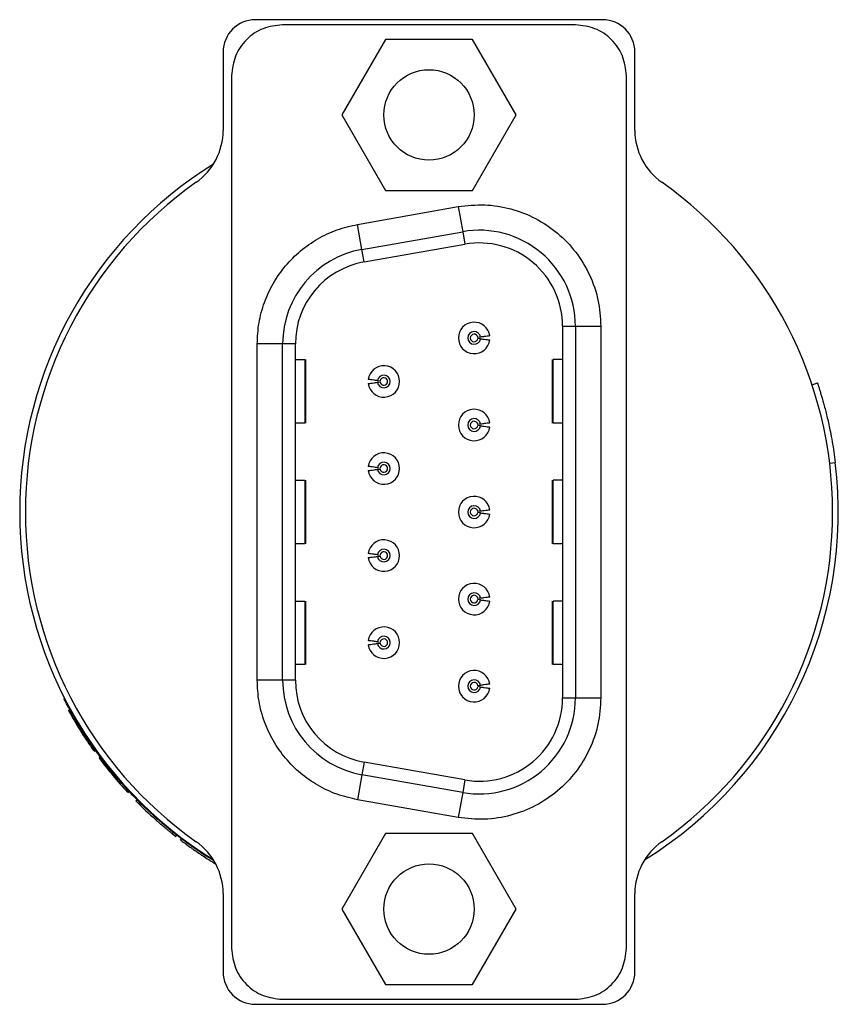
# Model space of a CAD drawing. Header units: inches. Extents: x 3.16 to 12.52, y 1.38 to 9.55.
# Tile 4 of 7: x 7.79 to 8.29, y 8.49 to 9.1. Entities that reach past the tile are written whole.
import ezdxf

# ---------------------------------------------------------------- set-up
doc = ezdxf.new("R2010")
doc.units = ezdxf.units.IN
doc.header["$MEASUREMENT"] = 0

msp = doc.modelspace()

# ---------------------------------------------------------------- linework, layer by layer
at = {"color": 7, "linetype": 'Continuous', "lineweight": 25}
for p, q in [((8.14687, 9.09994), (7.93187, 9.09994)), ((8.13012, 9.09678), (7.94862, 9.09678)), ((8.01238, 9.08769), (7.98539, 9.04094)), ((8.06636, 9.08769), (8.01238, 9.08769)), ((8.09335, 9.04094), (8.06636, 9.08769)), ((7.91187, 9.07994), (7.91187, 9.03135)), ((8.16687, 9.03135), (8.16687, 9.07994)), ((7.91713, 9.06528), (7.91713, 8.52453)), ((8.16162, 8.52453), (8.16162, 9.06528)), ((7.98539, 9.04094), (8.01238, 8.99419)), ((8.06636, 8.99419), (8.09335, 9.04094)), ((8.01238, 8.99419), (8.06636, 8.99419)), ((7.99511, 8.97311), (8.05751, 8.98412)), ((8.05751, 8.98412), (8.06025, 8.96861)), ((7.99785, 8.95761), (7.99511, 8.97311)), ((7.99785, 8.95761), (8.06025, 8.96861)), ((8.06025, 8.96861), (8.06162, 8.96085)), ((7.99922, 8.94985), (7.99785, 8.95761)), ((7.99922, 8.94985), (8.06162, 8.96085)), ((8.12215, 8.91006), (8.13002, 8.91006)), ((8.12215, 8.91006), (8.12215, 8.67975)), ((8.13002, 8.91006), (8.13002, 8.67975)), ((8.13002, 8.91006), (8.14577, 8.91006)), ((8.14577, 8.91006), (8.14577, 8.67975)), ((8.07123, 8.90329), (8.06965, 8.90309)), ((8.07123, 8.90227), (8.06965, 8.90247)), ((7.94872, 8.89906), (7.93297, 8.89906)), ((7.93297, 8.69075), (7.93297, 8.89906)), ((7.9566, 8.89906), (7.94872, 8.89906)), ((7.94872, 8.69075), (7.94872, 8.89906)), ((7.9566, 8.69075), (7.9566, 8.89906)), ((7.9566, 8.88939), (7.96256, 8.88939)), ((7.96256, 8.88939), (7.96256, 8.85002)), ((7.96309, 8.85002), (7.96309, 8.88939)), ((8.11565, 8.88939), (8.11565, 8.85002)), ((8.12215, 8.88939), (8.11619, 8.88939)), ((8.11619, 8.85002), (8.11619, 8.88939)), ((8.00752, 8.87633), (8.00909, 8.87612)), ((8.00752, 8.8753), (8.00909, 8.87551)), ((8.2766, 8.87381), (8.27993, 8.87492)), ((7.96256, 8.85002), (7.9566, 8.85002)), ((8.07123, 8.84936), (8.06965, 8.84915)), ((8.07123, 8.84833), (8.06965, 8.84854)), ((8.12215, 8.85002), (8.11619, 8.85002)), ((8.00752, 8.82239), (8.00909, 8.82218)), ((8.00752, 8.82136), (8.00909, 8.82157)), ((8.28754, 8.82511), (8.29102, 8.82553)), ((7.9566, 8.81459), (7.96256, 8.81459)), ((7.96256, 8.81459), (7.96256, 8.77522)), ((7.96309, 8.77522), (7.96309, 8.81459)), ((8.11565, 8.81459), (8.11565, 8.77522)), ((8.12215, 8.81459), (8.11619, 8.81459)), ((8.11619, 8.77522), (8.11619, 8.81459)), ((8.07123, 8.79542), (8.06965, 8.79521)), ((8.07123, 8.79439), (8.06965, 8.7946)), ((7.96256, 8.77522), (7.9566, 8.77522)), ((8.12215, 8.77522), (8.11619, 8.77522)), ((8.00752, 8.76845), (8.00909, 8.76824)), ((8.00752, 8.76742), (8.00909, 8.76763)), ((8.07123, 8.74148), (8.06965, 8.74128)), ((7.9566, 8.73979), (7.96256, 8.73979)), ((7.96256, 8.73979), (7.96256, 8.70042)), ((7.96309, 8.70042), (7.96309, 8.73979)), ((8.07123, 8.74046), (8.06965, 8.74066)), ((8.11565, 8.73979), (8.11565, 8.70042)), ((8.12215, 8.73979), (8.11619, 8.73979)), ((8.11619, 8.70042), (8.11619, 8.73979)), ((8.00752, 8.71451), (8.00909, 8.71431)), ((8.00752, 8.71349), (8.00909, 8.71369)), ((7.96256, 8.70042), (7.9566, 8.70042)), ((8.12215, 8.70042), (8.11619, 8.70042)), ((7.94872, 8.69075), (7.93297, 8.69075)), ((7.9566, 8.69075), (7.94872, 8.69075)), ((8.07123, 8.68755), (8.06965, 8.68734)), ((8.07123, 8.68652), (8.06965, 8.68673)), ((8.12215, 8.67975), (8.13002, 8.67975)), ((8.13002, 8.67975), (8.14577, 8.67975)), ((7.81613, 8.67187), (7.81699, 8.67235)), ((7.81613, 8.67187), (7.81735, 8.66984)), ((7.81728, 8.6698), (7.81814, 8.67028)), ((7.83158, 8.64727), (7.83238, 8.64784)), ((7.83192, 8.64679), (7.83272, 8.64736)), ((7.83507, 8.64247), (7.83586, 8.64306)), ((7.99922, 8.63996), (7.99785, 8.63221)), ((8.06162, 8.62896), (7.99922, 8.63996)), ((7.99785, 8.63221), (7.99511, 8.6167)), ((8.06025, 8.6212), (7.99785, 8.63221)), ((8.06162, 8.62896), (8.06025, 8.6212)), ((7.85253, 8.62152), (7.85325, 8.62219)), ((7.85293, 8.62109), (7.85365, 8.62176)), ((8.06025, 8.6212), (8.05751, 8.60569)), ((7.85786, 8.61595), (7.85856, 8.61664)), ((8.05751, 8.60569), (7.99511, 8.6167)), ((7.87003, 8.6044), (7.87068, 8.60513)), ((7.88033, 8.59572), (7.88095, 8.59648)), ((7.88034, 8.59573), (7.88266, 8.59388)), ((8.01238, 8.59569), (7.98539, 8.54894)), ((8.06636, 8.59569), (8.01238, 8.59569)), ((8.09335, 8.54894), (8.06636, 8.59569)), ((7.88266, 8.59388), (7.88327, 8.59465)), ((7.88548, 8.59171), (7.88608, 8.59249)), ((7.90031, 8.58129), (7.90084, 8.58212)), ((7.91187, 8.55853), (7.91187, 8.50994)), ((8.16687, 8.50994), (8.16687, 8.55853)), ((7.98539, 8.54894), (8.01238, 8.50219)), ((8.06636, 8.50219), (8.09335, 8.54894)), ((8.01238, 8.50219), (8.06636, 8.50219)), ((7.94862, 8.49304), (8.13012, 8.49304)), ((7.93187, 8.48994), (8.14687, 8.48994))]:
    msp.add_line(p, q, dxfattribs=at)
for centre in [(8.03937, 9.04094), (8.03937, 8.54894)]:
    msp.add_circle(centre, 0.028, dxfattribs=at)
for centre, radius, start, end in [((7.93187, 9.07994), 0.02, 90, 180), ((8.14687, 9.07994), 0.02, 0, 90), ((7.8725, 9.03135), 0.03937, 305.21643, 0), ((8.20624, 9.03135), 0.03937, 180, 234.78357), ((8.03937, 8.79494), 0.2535, 121.78298, 238.21702), ((8.03937, 8.79494), 0.25, 125.21643, 234.78357), ((8.03937, 8.79494), 0.25, 305.21643, 54.78357), ((8.07057, 8.91006), 0.05945, 0, 100), ((8.07057, 8.91006), 0.05157, 0, 100), ((8.00817, 8.89906), 0.05945, 100, 180), ((8.00817, 8.89906), 0.05157, 100, 180), ((8.06732, 8.90278), 0.00974, 7.49978, 352.5), ((8.06732, 8.90278), 0.00394, 7.5, 352.5), ((8.06732, 8.90278), 0.00235, 7.5, 352.5), ((8.01142, 8.87581), 0.00974, 187.49978, 172.5), ((8.01142, 8.87581), 0.00394, 187.5, 172.5), ((8.01142, 8.87581), 0.00235, 187.5, 172.5), ((8.06732, 8.84884), 0.00974, 7.49978, 352.5), ((8.06732, 8.84884), 0.00394, 7.5, 352.5), ((8.06732, 8.84884), 0.00235, 7.5, 352.5), ((8.01142, 8.82187), 0.00974, 187.49978, 172.5), ((8.01142, 8.82187), 0.00394, 187.5, 172.5), ((8.01142, 8.82187), 0.00235, 187.5, 172.5), ((8.03937, 8.79494), 0.2535, 301.78298, 6.93112), ((8.06732, 8.79491), 0.00974, 7.49978, 352.5), ((8.06732, 8.79491), 0.00394, 7.5, 352.5), ((8.06732, 8.79491), 0.00235, 7.5, 352.5), ((8.01142, 8.76794), 0.00974, 187.49978, 172.5), ((8.01142, 8.76794), 0.00394, 187.5, 172.5), ((8.01142, 8.76794), 0.00235, 187.5, 172.5), ((8.06732, 8.74097), 0.00974, 7.49978, 352.5), ((8.06732, 8.74097), 0.00394, 7.5, 352.5), ((8.06732, 8.74097), 0.00235, 7.5, 352.5), ((8.01142, 8.714), 0.00974, 187.49978, 172.5), ((8.01142, 8.714), 0.00394, 187.5, 172.5), ((8.01142, 8.714), 0.00235, 187.5, 172.5), ((8.06732, 8.68703), 0.00974, 7.49978, 352.5), ((8.00817, 8.69075), 0.05945, 180, 260), ((8.00817, 8.69075), 0.05157, 180, 260), ((8.06732, 8.68703), 0.00394, 7.5, 352.5), ((8.06732, 8.68703), 0.00235, 7.5, 352.5), ((8.07057, 8.67975), 0.05945, 260, 0), ((8.07057, 8.67975), 0.05157, 260, 0), ((8.03937, 8.79494), 0.25492, 209.40022, 215.40015), ((8.03937, 8.79494), 0.25492, 216.73347, 222.86673), ((8.03937, 8.79494), 0.25492, 224.60004, 228.37083), ((7.8725, 8.55853), 0.03937, 0, 54.78357), ((8.20624, 8.55853), 0.03937, 125.21643, 180), ((7.93187, 8.50994), 0.02, 180, 270), ((8.14687, 8.50994), 0.02, 270, 0)]:
    msp.add_arc(centre, radius, start, end, dxfattribs=at)
for points in [[(7.94862, 9.09678), (7.9445, 9.0963), (7.93624, 9.09536), (7.92583, 9.08807), (7.91855, 9.07766), (7.9176, 9.06941), (7.91713, 9.06528)], [(8.16162, 9.06528), (8.16114, 9.06941), (8.1602, 9.07766), (8.15291, 9.08807), (8.1425, 9.09536), (8.13425, 9.0963), (8.13012, 9.09678)], [(8.05751, 8.98412), (8.06296, 8.98473), (8.07385, 8.98595), (8.0902, 8.98323), (8.10557, 8.97731), (8.11929, 8.96812), (8.13072, 8.95621), (8.13922, 8.9421), (8.14473, 8.92647), (8.14542, 8.91553), (8.14577, 8.91006)], [(8.14577, 8.67975), (8.14542, 8.67428), (8.14473, 8.66334), (8.13922, 8.64772), (8.13072, 8.63361), (8.11929, 8.62169), (8.10557, 8.61251), (8.0902, 8.60658), (8.07385, 8.60387), (8.06296, 8.60509), (8.05751, 8.60569)], [(7.91713, 8.52453), (7.9176, 8.5204), (7.91855, 8.51215), (7.92583, 8.50174), (7.93624, 8.49446), (7.9445, 8.49351), (7.94862, 8.49304)], [(8.13012, 8.49304), (8.13425, 8.49351), (8.1425, 8.49446), (8.15291, 8.50174), (8.1602, 8.51215), (8.16114, 8.5204), (8.16162, 8.52453)]]:
    msp.add_open_spline(points, degree=3, dxfattribs=at)
for points, knots in [([(7.93297, 8.89906), (7.93319, 8.90344), (7.93362, 8.91219), (7.93718, 8.9249), (7.94269, 8.93686), (7.95028, 8.94763), (7.95957, 8.95698), (7.97039, 8.96448), (7.9823, 8.9702), (7.99084, 8.97214), (7.99511, 8.97311)], [0, 0, 0, 0, 0.124973, 0.249999, 0.374947, 0.499999, 0.624947, 0.749999, 0.874973, 1, 1, 1, 1]), ([(8.07699, 8.90405), (8.07691, 8.90404), (8.07676, 8.90402), (8.07552, 8.90386), (8.0737, 8.90362), (8.07205, 8.9034), (8.07123, 8.90329)], [0, 0, 0, 0, 0.249204, 0.499933, 0.749212, 1, 1, 1, 1]), ([(8.07123, 8.90227), (8.07205, 8.90216), (8.07369, 8.90194), (8.07551, 8.9017), (8.07677, 8.90154), (8.07691, 8.90152), (8.07699, 8.90151)], [0, 0, 0, 0, 0.249204, 0.499933, 0.749212, 1, 1, 1, 1]), ([(8.00752, 8.87633), (8.0067, 8.87643), (8.00505, 8.87665), (8.00323, 8.87689), (8.00197, 8.87705), (8.00183, 8.87707), (8.00176, 8.87708)], [0, 0, 0, 0, 0.249204, 0.499933, 0.749212, 1, 1, 1, 1]), ([(8.00176, 8.87454), (8.00183, 8.87455), (8.00198, 8.87457), (8.00323, 8.87473), (8.00504, 8.87497), (8.00669, 8.87519), (8.00752, 8.8753)], [0, 0, 0, 0, 0.2492038, 0.4999331, 0.7492119, 1, 1, 1, 1]), ([(8.27993, 8.87492), (8.27993, 8.8749), (8.27995, 8.87486), (8.28005, 8.87454), (8.28022, 8.87403), (8.28045, 8.87332), (8.28075, 8.8724), (8.28116, 8.87109), (8.28173, 8.86928), (8.28272, 8.86601), (8.28417, 8.86092), (8.28576, 8.85467), (8.28703, 8.84913), (8.28805, 8.84422), (8.28912, 8.83856), (8.29017, 8.83212), (8.29073, 8.82774), (8.29102, 8.82553)], [0, 0, 0, 0, 0.041798, 0.083205, 0.124403, 0.165575, 0.206906, 0.248578, 0.310815, 0.373136, 0.497854, 0.622908, 0.685626, 0.748426, 0.832299, 0.915685, 1, 1, 1, 1]), ([(8.07699, 8.85011), (8.07691, 8.8501), (8.07676, 8.85009), (8.07552, 8.84992), (8.0737, 8.84968), (8.07205, 8.84947), (8.07123, 8.84936)], [0, 0, 0, 0, 0.249204, 0.499933, 0.749212, 1, 1, 1, 1]), ([(8.07123, 8.84833), (8.07205, 8.84822), (8.07369, 8.848), (8.07551, 8.84777), (8.07677, 8.8476), (8.07691, 8.84758), (8.07699, 8.84757)], [0, 0, 0, 0, 0.249204, 0.499933, 0.749212, 1, 1, 1, 1]), ([(8.00752, 8.82239), (8.0067, 8.8225), (8.00505, 8.82271), (8.00323, 8.82295), (8.00197, 8.82312), (8.00183, 8.82314), (8.00176, 8.82315)], [0, 0, 0, 0, 0.249204, 0.499933, 0.749212, 1, 1, 1, 1]), ([(8.00176, 8.8206), (8.00183, 8.82061), (8.00198, 8.82063), (8.00323, 8.8208), (8.00504, 8.82104), (8.00669, 8.82125), (8.00752, 8.82136)], [0, 0, 0, 0, 0.249204, 0.499933, 0.749212, 1, 1, 1, 1]), ([(8.07699, 8.79618), (8.07691, 8.79617), (8.07676, 8.79615), (8.07552, 8.79598), (8.0737, 8.79575), (8.07205, 8.79553), (8.07123, 8.79542)], [0, 0, 0, 0, 0.249204, 0.499933, 0.749212, 1, 1, 1, 1]), ([(8.07123, 8.79439), (8.07205, 8.79428), (8.07369, 8.79407), (8.07551, 8.79383), (8.07677, 8.79366), (8.07691, 8.79364), (8.07699, 8.79363)], [0, 0, 0, 0, 0.249204, 0.499933, 0.749212, 1, 1, 1, 1]), ([(8.00752, 8.76845), (8.0067, 8.76856), (8.00505, 8.76878), (8.00323, 8.76902), (8.00197, 8.76918), (8.00183, 8.7692), (8.00176, 8.76921)], [0, 0, 0, 0, 0.249204, 0.499933, 0.749212, 1, 1, 1, 1]), ([(8.00176, 8.76667), (8.00183, 8.76668), (8.00198, 8.7667), (8.00323, 8.76686), (8.00504, 8.7671), (8.00669, 8.76731), (8.00752, 8.76742)], [0, 0, 0, 0, 0.249204, 0.499933, 0.749212, 1, 1, 1, 1]), ([(8.07699, 8.74224), (8.07691, 8.74223), (8.07676, 8.74221), (8.07552, 8.74205), (8.0737, 8.74181), (8.07205, 8.74159), (8.07123, 8.74148)], [0, 0, 0, 0, 0.249204, 0.499933, 0.749212, 1, 1, 1, 1]), ([(8.07123, 8.74046), (8.07205, 8.74035), (8.07369, 8.74013), (8.07551, 8.73989), (8.07677, 8.73973), (8.07691, 8.73971), (8.07699, 8.7397)], [0, 0, 0, 0, 0.249204, 0.499933, 0.749212, 1, 1, 1, 1]), ([(8.00752, 8.71451), (8.0067, 8.71462), (8.00505, 8.71484), (8.00323, 8.71508), (8.00197, 8.71524), (8.00183, 8.71526), (8.00176, 8.71527)], [0, 0, 0, 0, 0.249204, 0.499933, 0.749212, 1, 1, 1, 1]), ([(8.00176, 8.71273), (8.00183, 8.71274), (8.00198, 8.71276), (8.00323, 8.71292), (8.00504, 8.71316), (8.00669, 8.71338), (8.00752, 8.71349)], [0, 0, 0, 0, 0.249204, 0.499933, 0.749212, 1, 1, 1, 1]), ([(7.99511, 8.6167), (7.99084, 8.61767), (7.9823, 8.61962), (7.97039, 8.62533), (7.95958, 8.63283), (7.95028, 8.64217), (7.9427, 8.65295), (7.93719, 8.6649), (7.93362, 8.67762), (7.93319, 8.68637), (7.93297, 8.69075)], [0, 0, 0, 0, 0.124973, 0.249999, 0.374947, 0.499999, 0.624947, 0.749999, 0.874973, 1, 1, 1, 1]), ([(8.07699, 8.6883), (8.07691, 8.68829), (8.07676, 8.68827), (8.07552, 8.68811), (8.0737, 8.68787), (8.07205, 8.68765), (8.07123, 8.68755)], [0, 0, 0, 0, 0.249204, 0.499933, 0.749212, 1, 1, 1, 1]), ([(8.07123, 8.68652), (8.07205, 8.68641), (8.07369, 8.68619), (8.07551, 8.68595), (8.07677, 8.68579), (8.07691, 8.68577), (8.07699, 8.68576)], [0, 0, 0, 0, 0.249204, 0.499933, 0.749212, 1, 1, 1, 1]), ([(7.90613, 8.57882), (7.90528, 8.57932), (7.90168, 8.58149), (7.89361, 8.58688), (7.8826, 8.595), (7.87105, 8.6046), (7.8597, 8.61527), (7.84902, 8.62663), (7.83944, 8.63815), (7.83124, 8.64926), (7.82456, 8.65937), (7.81946, 8.66787), (7.81585, 8.6744), (7.81388, 8.67816), (7.81307, 8.67973), (7.8133, 8.67928), (7.8133, 8.67928)], [0, 0, 0, 0, 0.024938, 0.106182, 0.187543, 0.26899, 0.350485, 0.431983, 0.513432, 0.594791, 0.676034, 0.757153, 0.838158, 0.919075, 0.999944, 1, 1, 1, 1]), ([(7.87003, 8.6044), (7.87084, 8.60368), (7.87157, 8.60303), (7.87257, 8.60217), (7.87288, 8.60189), (7.87333, 8.60151), (7.87347, 8.60139), (7.87368, 8.60122), (7.87374, 8.60116), (7.87384, 8.60107), (7.87388, 8.60104), (7.87394, 8.60099), (7.87396, 8.60097), (7.87439, 8.60061), (7.87474, 8.60031), (7.87522, 8.59991), (7.87537, 8.59978), (7.87559, 8.5996), (7.87566, 8.59954), (7.87579, 8.59943), (7.87585, 8.59938), (7.87622, 8.59907), (7.87651, 8.59883), (7.87692, 8.59849), (7.87705, 8.59838), (7.87731, 8.59816), (7.87745, 8.59805), (7.87778, 8.59778), (7.878, 8.5976), (7.87831, 8.59735), (7.87841, 8.59727), (7.87861, 8.5971), (7.87872, 8.59702), (7.87917, 8.59665), (7.87946, 8.59641), (7.8798, 8.59614), (7.8799, 8.59606), (7.88002, 8.59596), (7.88006, 8.59593), (7.88011, 8.59589), (7.88012, 8.59588), (7.88015, 8.59586), (7.88015, 8.59586), (7.88017, 8.59585), (7.88018, 8.59584), (7.88025, 8.59578), (7.8803, 8.59574), (7.88033, 8.59572)], [0, 0, 0, 0, 0.125, 0.125, 0.1875, 0.1875, 0.21875, 0.21875, 0.234375, 0.234375, 0.242188, 0.242188, 0.25, 0.25, 0.3125, 0.3125, 0.34375, 0.34375, 0.359375, 0.359375, 0.375, 0.375, 0.4375, 0.4375, 0.46875, 0.46875, 0.5, 0.5, 0.5625, 0.5625, 0.59375, 0.59375, 0.625, 0.625, 0.75, 0.75, 0.8125, 0.8125, 0.84375, 0.84375, 0.859375, 0.859375, 0.867188, 0.867188, 0.875, 0.875, 1, 1, 1, 1]), ([(7.88548, 8.59171), (7.8855, 8.5917), (7.88551, 8.59169), (7.88555, 8.59166), (7.88557, 8.59165), (7.88559, 8.59163), (7.8856, 8.59162), (7.88561, 8.59161), (7.88561, 8.59161), (7.88562, 8.59161), (7.88562, 8.5916), (7.88563, 8.5916), (7.88563, 8.5916), (7.88569, 8.59156), (7.88575, 8.5915), (7.88588, 8.59141), (7.88593, 8.59137), (7.88601, 8.59132), (7.88603, 8.5913), (7.88609, 8.59125), (7.88611, 8.59124), (7.88641, 8.59101), (7.88675, 8.59076), (7.88738, 8.59029), (7.88761, 8.59012), (7.88799, 8.58984), (7.88812, 8.58974), (7.88832, 8.58959), (7.88839, 8.58954), (7.88853, 8.58944), (7.8886, 8.58939), (7.88931, 8.58886), (7.89004, 8.58833), (7.89127, 8.58746), (7.89172, 8.58713), (7.89264, 8.58648), (7.89312, 8.58614), (7.8946, 8.58511), (7.89565, 8.58439), (7.89738, 8.58322), (7.898, 8.58281), (7.89863, 8.58239), (7.8987, 8.58235), (7.89883, 8.58226), (7.89887, 8.58223), (7.89904, 8.58212), (7.89916, 8.58204), (7.89958, 8.58177), (7.89991, 8.58155), (7.90031, 8.58129)], [0, 0, 0, 0, 0.0625, 0.0625, 0.09375, 0.09375, 0.109375, 0.109375, 0.117188, 0.117188, 0.121094, 0.121094, 0.125, 0.125, 0.1875, 0.1875, 0.21875, 0.21875, 0.234375, 0.234375, 0.25, 0.25, 0.375, 0.375, 0.4375, 0.4375, 0.46875, 0.46875, 0.484375, 0.484375, 0.5, 0.5, 0.625, 0.625, 0.6875, 0.6875, 0.75, 0.75, 0.875, 0.875, 0.9375, 0.9375, 0.945312, 0.945312, 0.953125, 0.953125, 0.96875, 0.96875, 1, 1, 1, 1]), ([(7.90031, 8.58129), (7.90148, 8.58054), (7.9037, 8.57911), (7.90574, 8.57786), (7.9067, 8.57726)], [0, 0, 0, 0, 0.525909, 1, 1, 1, 1])]:
    msp.add_open_spline(points, degree=3, knots=knots, dxfattribs=at)

doc.saveas('drawing.dxf')
